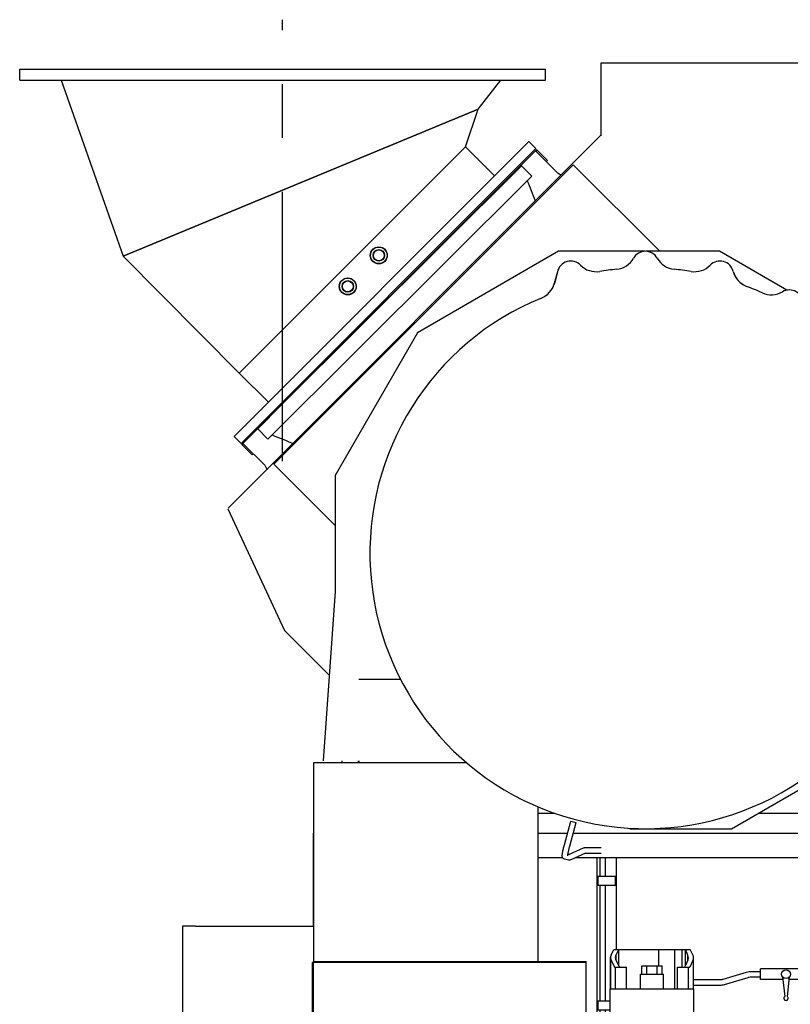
# Model space of a CAD drawing. Header units: millimetres. Extents: x 0 to 1189, y 0 to 841.
# Tile 6 of 118: x 92 to 163, y 236 to 326. Entities that reach past the tile are written whole.
import ezdxf

# ---------------------------------------------------------------- set-up
doc = ezdxf.new("R2010")
doc.units = ezdxf.units.MM
doc.header["$LTSCALE"] = 65.395
doc.linetypes.add('CENTER', pattern=[0.6, 0.375, -0.075, 0.075, -0.075])
doc.layers.get('0').update_dxf_attribs({"linetype": 'CONTINUOUS'})
for name, color, linetype in [('1007_720800_27_ABL1030', 7, 'CONTINUOUS'), ('1007_720800_27_P01_PBL1049', 7, 'CONTINUOUS'), ('1007_720800_27_P02_PBL1042', 7, 'CONTINUOUS'), ('1007_720800_27_P03_PBL1047', 7, 'CONTINUOUS'), ('1007_720800_27_P04_PBL1037', 7, 'CONTINUOUS'), ('32007_040000_TLKS_KS_V_ABL1038', 7, 'CONTINUOUS'), ('32007_720800_03_ABL1029', 7, 'CONTINUOUS'), ('32097_030000_TLKS_V_ABL1033', 7, 'CONTINUOUS'), ('32097_700000_TLKS_V_ABL1034', 7, 'CONTINUOUS'), ('A-54-30X25-N6000_PBL1792', 7, 'CONTINUOUS'), ('A-54-30X25-N6000_PBL1793', 7, 'CONTINUOUS'), ('DIN86044-800_PBL1031', 7, 'CONTINUOUS'), ('right_6_VBL1028', 7, 'CONTINUOUS')]:
    doc.layers.add(name, color=color, linetype=linetype)

# ---------------------------------------------------------------- blocks, each defined once
blk = doc.blocks.new('DIN86044-800_PBL1031', base_point=(116.284, 320.927))
at = {"layer": 'DIN86044-800_PBL1031', "color": 7, "linetype": 'CONTINUOUS'}
for p, q in [((92.334, 320.427), (92.334, 321.427)), ((92.334, 321.427), (140.234, 321.427)), ((140.234, 320.427), (140.234, 321.427)), ((92.334, 320.427), (140.234, 320.427))]:
    blk.add_line(p, q, dxfattribs=at)
blk = doc.blocks.new('1007_720800_27_P04_PBL1037', base_point=(116.135, 312.421))
at = {"layer": '1007_720800_27_P04_PBL1037', "color": 7, "linetype": 'CONTINUOUS'}
for p, q in [((96.104, 320.427), (101.772, 304.415)), ((134.108, 317.809), (136.167, 320.427)), ((101.772, 304.415), (134.108, 317.809))]:
    blk.add_line(p, q, dxfattribs=at)
blk = doc.blocks.new('1007_720800_27_P02_PBL1042', base_point=(123.981, 305.846))
at = {"layer": '1007_720800_27_P02_PBL1042', "color": 2, "linetype": 'CENTER'}
blk.add_line((116.284, 285.744), (116.284, 325.948), dxfattribs=at)
at = {"layer": '1007_720800_27_P02_PBL1042', "color": 7, "linetype": 'CONTINUOUS'}
for p, q in [((132.961, 314.362), (112.349, 293.749)), ((132.961, 314.362), (135.613, 311.71)), ((115, 291.098), (112.349, 293.749))]:
    blk.add_line(p, q, dxfattribs=at)
for centre in [(125.059, 304.48), (122.231, 301.651)]:
    blk.add_circle(centre, 0.775, dxfattribs=at)
blk = doc.blocks.new('1007_720800_27_P03_PBL1047', base_point=(117.94, 305.779))
at = {"layer": '1007_720800_27_P03_PBL1047', "color": 7, "linetype": 'CONTINUOUS'}
for p, q in [((134.108, 317.809), (101.772, 304.415)), ((132.961, 314.362), (134.108, 317.809)), ((132.961, 314.362), (112.349, 293.749)), ((101.772, 304.415), (112.349, 293.749))]:
    blk.add_line(p, q, dxfattribs=at)
blk = doc.blocks.new('1007_720800_27_P01_PBL1049', base_point=(125.625, 301.086))
at = {"layer": '1007_720800_27_P01_PBL1049', "color": 7, "linetype": 'CONTINUOUS'}
for p, q in [((111.872, 287.969), (138.742, 314.839)), ((112.508, 287.332), (139.378, 314.202)), ((139.378, 314.202), (138.742, 314.839)), ((112.508, 287.332), (111.872, 287.969))]:
    blk.add_line(p, q, dxfattribs=at)
blk = doc.blocks.new('A-54-30X25-N6000_PBL1792', base_point=(125.059, 304.48))
at = {"layer": 'A-54-30X25-N6000_PBL1792', "color": 7, "linetype": 'CONTINUOUS'}
for radius in [0.75, 0.524, 0.499]:
    blk.add_circle((125.059, 304.48), radius, dxfattribs=at)
blk = doc.blocks.new('A-54-30X25-N6000_PBL1793', base_point=(122.231, 301.651))
at = {"layer": 'A-54-30X25-N6000_PBL1793', "color": 7, "linetype": 'CONTINUOUS'}
for radius in [0.75, 0.524, 0.499]:
    blk.add_circle((122.231, 301.651), radius, dxfattribs=at)
blk = doc.blocks.new('1007_720800_27_ABL1030', base_point=(116.284, 305.846))
at = {"layer": '1007_720800_27_P01_PBL1049'}
blk.add_blockref('1007_720800_27_P01_PBL1049', (125.625, 301.086), dxfattribs=at)
at = {"layer": '1007_720800_27_P02_PBL1042'}
blk.add_blockref('1007_720800_27_P02_PBL1042', (123.981, 305.846), dxfattribs=at)
at = {"layer": '1007_720800_27_P03_PBL1047'}
blk.add_blockref('1007_720800_27_P03_PBL1047', (117.94, 305.779), dxfattribs=at)
at = {"layer": '1007_720800_27_P04_PBL1037'}
blk.add_blockref('1007_720800_27_P04_PBL1037', (116.135, 312.421), dxfattribs=at)
at = {"layer": 'A-54-30X25-N6000_PBL1792'}
blk.add_blockref('A-54-30X25-N6000_PBL1792', (125.059, 304.48), dxfattribs=at)
at = {"layer": 'A-54-30X25-N6000_PBL1793'}
blk.add_blockref('A-54-30X25-N6000_PBL1793', (122.231, 301.651), dxfattribs=at)
at = {"layer": 'DIN86044-800_PBL1031'}
blk.add_blockref('DIN86044-800_PBL1031', (116.284, 320.927), dxfattribs=at)
blk = doc.blocks.new('32007_720800_03_ABL1029', base_point=(116.284, 305.846))
at = {"layer": '1007_720800_27_ABL1030'}
blk.add_blockref('1007_720800_27_ABL1030', (116.284, 305.846), dxfattribs=at)
blk = doc.blocks.new('32007_724700_03_SIMPLE1_T1_X_PBL1036', base_point=(125.547, 233.622))
at = {"layer": '32007_724700_03_SIMPLE1_T1_X_PBL1036', "color": 7, "linetype": 'CONTINUOUS'}
for p, q in [((119.124, 240.147), (119.124, 258.272)), ((119.124, 258.272), (133.045, 258.272)), ((139.574, 240.147), (139.574, 254.235)), ((119.109, 243.372), (119.109, 251.847)), ((119.109, 251.847), (119.124, 251.847)), ((119.109, 251.842), (119.124, 251.842)), ((119.124, 251.772), (119.109, 251.772)), ((107.174, 243.381), (107.149, 225.756)), ((108.367, 243.372), (107.174, 243.381)), ((108.367, 243.372), (119.109, 243.372)), ((119.004, 234.737), (119.004, 240.072)), ((119.004, 240.072), (119.079, 240.072)), ((119.079, 240.147), (119.079, 240.072)), ((119.079, 240.147), (143.944, 240.147)), ((143.944, 240.072), (119.079, 240.067)), ((119.079, 240.067), (119.079, 234.767)), ((119.154, 240.067), (119.154, 240.072)), ((143.869, 240.072), (119.154, 240.072)), ((119.184, 240.067), (119.184, 240.072)), ((143.944, 218.541), (143.944, 240.147)), ((119.004, 234.737), (119.019, 234.737)), ((119.013, 234.735), (119.081, 234.76)), ((124.896, 218.572), (119.013, 234.735)), ((119.079, 234.767), (121.694, 227.582)), ((124.964, 218.597), (119.081, 234.76)), ((121.614, 227.589), (121.682, 227.614)), ((121.694, 227.582), (143.869, 227.582)), ((121.694, 227.582), (143.944, 227.582)), ((143.869, 227.582), (143.869, 227.542)), ((143.869, 227.542), (143.944, 227.542)), ((107.149, 225.756), (107.174, 225.748)), ((107.174, 225.741), (107.163, 225.704)), ((107.163, 225.704), (114.344, 223.44)), ((107.174, 225.741), (107.174, 225.748)), ((113.348, 223.832), (114.367, 223.511)), ((113.348, 223.832), (119.109, 223.832)), ((114.344, 223.44), (114.367, 223.511)), ((119.109, 217.987), (119.109, 223.832)), ((131.999, 209.047), (119.109, 218.073)), ((119.109, 217.987), (119.184, 217.987)), ((119.217, 217.987), (119.173, 217.925)), ((119.184, 217.987), (119.184, 218.021)), ((119.21, 218.003), (119.21, 217.992)), ((131.984, 209.047), (119.21, 217.992)), ((124.894, 218.497), (124.894, 218.572)), ((124.894, 218.572), (124.966, 218.572)), ((124.894, 218.497), (124.993, 218.497)), ((124.896, 218.572), (124.964, 218.597)), ((124.997, 218.487), (124.958, 218.595)), ((143.869, 218.464), (124.997, 218.487)), ((143.869, 218.541), (143.869, 218.464)), ((143.869, 218.541), (143.944, 218.541)), ((143.944, 218.497), (143.869, 218.497)), ((143.944, 208.972), (143.944, 218.497)), ((119.173, 217.925), (131.959, 208.972)), ((131.999, 209.047), (131.984, 209.047)), ((131.959, 208.972), (143.944, 208.972))]:
    blk.add_line(p, q, dxfattribs=at)
blk = doc.blocks.new('32007_724700_03_SIMPLE1_X_ABL1035', base_point=(125.547, 233.622))
at = {"layer": '32007_724700_03_SIMPLE1_T1_X_PBL1036'}
blk.add_blockref('32007_724700_03_SIMPLE1_T1_X_PBL1036', (125.547, 233.622), dxfattribs=at)
blk = doc.blocks.new('32097_722000_01_SIMPLE1_T1_X_PBL1044', base_point=(273.553, 286.91))
at = {"layer": '32097_722000_01_SIMPLE1_T1_X_PBL1044', "color": 7, "linetype": 'CONTINUOUS'}
for p, q in [((145.287, 321.972), (145.287, 315.358)), ((169.124, 321.972), (145.287, 321.972)), ((142.772, 312.736), (115.495, 285.46)), ((150.66, 304.847), (142.772, 312.736)), ((141.431, 304.847), (128.584, 297.43)), ((149.285, 304.847), (141.431, 304.847)), ((156.118, 304.847), (149.415, 304.847)), ((162.25, 301.307), (156.118, 304.847)), ((128.584, 297.43), (121.074, 284.424)), ((115.495, 285.46), (121.074, 279.88)), ((121.074, 284.424), (121.074, 273.85)), ((111.307, 281.378), (116.472, 270.301)), ((121.074, 273.85), (119.996, 258.427)), ((116.472, 270.301), (120.542, 266.232)), ((157.182, 252.222), (168.924, 259.002)), ((139.574, 253.672), (141.024, 253.672)), ((147.826, 252.307), (147.961, 252.222)), ((147.961, 252.222), (157.182, 252.222))]:
    blk.add_line(p, q, dxfattribs=at)
blk = doc.blocks.new('32097_722000_01_SIMPLE1_X_ABL1043', base_point=(273.553, 286.91))
at = {"layer": '32097_722000_01_SIMPLE1_T1_X_PBL1044'}
blk.add_blockref('32097_722000_01_SIMPLE1_T1_X_PBL1044', (273.553, 286.91), dxfattribs=at)
blk = doc.blocks.new('32097_700000_TLKS_V_ABL1034', base_point=(271.474, 265.472))
at = {"layer": '32007_724700_03_SIMPLE1_X_ABL1035'}
blk.add_blockref('32007_724700_03_SIMPLE1_X_ABL1035', (125.547, 233.622), dxfattribs=at)
at = {"layer": '32097_722000_01_SIMPLE1_X_ABL1043'}
blk.add_blockref('32097_722000_01_SIMPLE1_X_ABL1043', (273.553, 286.91), dxfattribs=at)
blk = doc.blocks.new('32097_030000_TLKS_V_ABL1033', base_point=(293.349, 222.92))
at = {"layer": '32097_700000_TLKS_V_ABL1034'}
blk.add_blockref('32097_700000_TLKS_V_ABL1034', (271.474, 265.472), dxfattribs=at)
blk = doc.blocks.new('32007_725700_16_SIMPLE1_T3_X_PBL1041', base_point=(124.364, 262.063))
at = {"layer": '32007_725700_16_SIMPLE1_T3_X_PBL1041', "color": 7, "linetype": 'CONTINUOUS'}
for p, q in [((123.231, 265.854), (127.038, 265.854)), ((121.689, 258.427), (121.689, 258.272)), ((121.7, 258.427), (121.7, 258.272)), ((123.223, 258.272), (123.223, 258.427)), ((123.231, 258.427), (123.231, 258.272))]:
    blk.add_line(p, q, dxfattribs=at)
blk = doc.blocks.new('32007_725700_16_SIMPLE1_T6_X_PBL1048', base_point=(127.14, 299.526))
at = {"layer": '32007_725700_16_SIMPLE1_T6_X_PBL1048', "color": 7, "linetype": 'CONTINUOUS'}
for p, q in [((139.444, 314.111), (112.573, 287.24)), ((141.386, 311.956), (139.337, 314.004)), ((139.388, 313.954), (139.5, 314.065)), ((139.444, 314.111), (139.476, 314.041)), ((140.435, 313.126), (139.5, 314.065)), ((140.325, 313.017), (140.435, 313.126)), ((116.205, 290.851), (138.069, 312.639)), ((138.043, 312.614), (138.015, 312.682)), ((139.004, 311.7), (138.069, 312.639)), ((114.949, 287.729), (139.004, 311.7)), ((141.507, 311.871), (141.386, 311.956)), ((141.707, 311.778), (141.507, 311.871)), ((114.02, 288.661), (116.205, 290.851)), ((114.002, 288.669), (114.02, 288.661)), ((114.949, 287.729), (114.02, 288.661)), ((112.573, 287.24), (112.593, 287.231)), ((112.593, 287.231), (112.694, 287.332)), ((113.518, 286.303), (112.593, 287.231)), ((112.68, 287.347), (114.668, 285.358)), ((113.518, 286.303), (113.621, 286.405)), ((114.668, 285.358), (114.872, 284.942))]:
    blk.add_line(p, q, dxfattribs=at)
for centre, radius, start, end in [((-343.485, 114.154), 520.823, 22.01907, 22.24092), ((312.94, 771.178), 521.911, 247.75257, 247.98077)]:
    blk.add_arc(centre, radius, start, end, dxfattribs=at)
blk = doc.blocks.new('32007_725700_16_SIMPLE1_T1_X_PBL1050', base_point=(154.49, 298.972))
at = {"layer": '32007_725700_16_SIMPLE1_T1_X_PBL1050', "color": 7, "linetype": 'CONTINUOUS'}
for p, q in [((141.334, 302.971), (141.052, 301.917)), ((141.333, 302.971), (141.053, 301.926)), ((168.823, 294.464), (169.134, 295.661)), ((168.825, 294.474), (169.121, 295.593))]:
    blk.add_line(p, q, dxfattribs=at)
for centre, radius, start, end in [((146.523, 305.204), 2, 275.7931, 330.43869), ((149.35, 303.6), 1.25, 29.57579, 150.39787), ((152.176, 305.204), 2, 209.57579, 264.19428), ((142.555, 302.703), 1.25, 44.63063, 167.65764), ((144.868, 304.987), 2, 224.63063, 279.26083), ((149.349, 277.347), 26, 95.7931, 99.20546), ((149.349, 277.347), 26, 80.79517, 84.20656), ((153.829, 304.987), 2, 260.79517, 315.49745), ((156.143, 302.705), 1.25, 14.59689, 135.26499), ((159.331, 303.559), 2.05, 195.21618, 243.52645), ((159.288, 303.524), 2, 194.59689, 249.19985), ((139.135, 302.43), 1.985, 289.71677, 345), ((139.121, 302.443), 2, 292.16684, 345), ((149.349, 277.347), 26, 65.7916, 69.21059), ((149.349, 277.347), 25.1, 112.175, 37.82217), ((160.831, 302.885), 2, 245.7916, 300.36695), ((162.473, 300.08), 1.25, 359.71259, 120.30754), ((162.474, 300.076), 1.25, 359.71259, 15.93653), ((165.723, 300.064), 2, 179.71259, 234.19497), ((165.724, 300.059), 2, 179.71259, 191.7115), ((149.349, 277.351), 26, 50.79925, 54.2124), ((167.046, 299.049), 2, 230.79925, 285.42972), ((167.911, 295.917), 1.25, 348.19818, 105.45837), ((167.819, 295.813), 1.32, 350.38002, 351.46833), ((170.759, 293.962), 2, 165.45864, 217.70565)]:
    blk.add_arc(centre, radius, start, end, dxfattribs=at)
blk = doc.blocks.new('32007_725700_16_SIMPLE1_T4_X_PBL1060', base_point=(154.836, 252.747))
at = {"layer": '32007_725700_16_SIMPLE1_T4_X_PBL1060', "color": 7, "linetype": 'CONTINUOUS'}
for p, q in [((139.574, 253.647), (141.089, 253.647)), ((159.65, 253.647), (167.149, 253.647)), ((169.842, 251.847), (169.842, 252.097)), ((170.098, 251.847), (170.098, 252.097))]:
    blk.add_line(p, q, dxfattribs=at)
blk = doc.blocks.new('32007_725700_16_SIMPLE1_X_ABL1040', base_point=(141.336, 282.979))
at = {"layer": '32007_725700_16_SIMPLE1_T1_X_PBL1050'}
blk.add_blockref('32007_725700_16_SIMPLE1_T1_X_PBL1050', (154.49, 298.972), dxfattribs=at)
at = {"layer": '32007_725700_16_SIMPLE1_T3_X_PBL1041'}
blk.add_blockref('32007_725700_16_SIMPLE1_T3_X_PBL1041', (124.364, 262.063), dxfattribs=at)
at = {"layer": '32007_725700_16_SIMPLE1_T4_X_PBL1060'}
blk.add_blockref('32007_725700_16_SIMPLE1_T4_X_PBL1060', (154.836, 252.747), dxfattribs=at)
at = {"layer": '32007_725700_16_SIMPLE1_T6_X_PBL1048'}
blk.add_blockref('32007_725700_16_SIMPLE1_T6_X_PBL1048', (127.14, 299.526), dxfattribs=at)
blk = doc.blocks.new('32007_723600_04_SIMPLE1_T1_X_PBL1046', base_point=(151.949, 228.722))
at = {"layer": '32007_723600_04_SIMPLE1_T1_X_PBL1046', "color": 7, "linetype": 'CONTINUOUS'}
for p, q in [((139.574, 251.847), (142.258, 251.847)), ((142.776, 251.847), (170.299, 251.847)), ((170.299, 251.847), (170.299, 249.622)), ((139.574, 249.622), (141.807, 249.622)), ((143.026, 249.622), (174.329, 249.622)), ((144.934, 249.622), (144.934, 233.668)), ((146.699, 249.622), (146.699, 241.247)), ((166.414, 249.622), (166.414, 210.497)), ((169.63, 249.622), (169.63, 210.497)), ((174.329, 249.622), (174.329, 248.061)), ((172.754, 210.497), (172.754, 247.989)), ((175.877, 244.035), (172.754, 247.989)), ((174.329, 246.83), (174.329, 245.995)), ((179.349, 242.732), (177.861, 242.918)), ((179.349, 241.247), (179.349, 242.732)), ((179.449, 242.297), (179.349, 242.297)), ((179.449, 241.247), (179.349, 241.247)), ((124.449, 240.072), (124.449, 240.068)), ((144.934, 232.261), (144.934, 210.497)), ((146.699, 231.452), (146.699, 210.497)), ((143.944, 210.98), (144.934, 210.497)), ((144.934, 210.497), (177.199, 210.497)), ((177.199, 205.597), (177.199, 210.497)), ((179.349, 207.912), (177.199, 207.912)), ((179.349, 205.597), (177.199, 205.597))]:
    blk.add_line(p, q, dxfattribs=at)
blk.add_arc((178.231, 245.895), 3, 218.31613, 262.91548, dxfattribs=at)
blk = doc.blocks.new('32007_723600_04_SIMPLE1_X_ABL1045', base_point=(151.949, 228.722))
at = {"layer": '32007_723600_04_SIMPLE1_T1_X_PBL1046'}
blk.add_blockref('32007_723600_04_SIMPLE1_T1_X_PBL1046', (151.949, 228.722), dxfattribs=at)
blk = doc.blocks.new('32007_725900_08_SIMPLE1_T1_X_PBL1052', base_point=(153.644, 242.189))
at = {"layer": '32007_725900_08_SIMPLE1_T1_X_PBL1052', "color": 7, "linetype": 'CONTINUOUS'}
for p, q in [((141.971, 250.777), (142.547, 252.926)), ((142.454, 250.647), (143.03, 252.797)), ((142.547, 252.926), (143.03, 252.797)), ((143.683, 250.462), (142.392, 249.888)), ((145.322, 250.497), (143.831, 250.497)), ((142.336, 249.385), (141.973, 249.482)), ((142.466, 249.868), (142.29, 249.915)), ((143.887, 250.006), (142.555, 249.413)), ((145.322, 249.997), (143.868, 249.997)), ((143.887, 250.006), (143.888, 250.006)), ((145.224, 247.897), (145.224, 249.247)), ((145.724, 247.897), (145.724, 249.247)), ((145.024, 247.897), (145.024, 247.097)), ((146.624, 247.897), (145.024, 247.897)), ((146.624, 247.097), (146.624, 247.897)), ((145.024, 247.097), (146.624, 247.097)), ((145.224, 236.547), (145.224, 247.097)), ((145.724, 236.547), (145.724, 247.097)), ((146.164, 237.647), (146.164, 240.5)), ((146.164, 240.5), (146.192, 240.336)), ((146.218, 240.726), (146.472, 241.247)), ((146.472, 241.247), (146.94, 241.247)), ((146.657, 240.699), (146.608, 240.5)), ((146.608, 240.5), (146.656, 240.303)), ((146.657, 240.699), (146.682, 240.749)), ((146.682, 240.749), (146.925, 241.247)), ((146.682, 240.251), (146.682, 240.749)), ((146.94, 239.725), (146.94, 241.247)), ((146.94, 241.247), (152.993, 241.247)), ((150.567, 239.747), (150.567, 241.247)), ((152.032, 237.647), (152.032, 241.247)), ((152.699, 239.647), (152.699, 241.247)), ((152.993, 239.774), (152.993, 241.247)), ((152.993, 241.247), (153.432, 241.247)), ((153.23, 240.728), (153.007, 241.247)), ((153.23, 240.261), (153.23, 240.728)), ((153.287, 240.495), (153.23, 240.728)), ((153.23, 240.261), (153.287, 240.495)), ((153.67, 240.765), (153.432, 241.247)), ((153.737, 237.647), (153.737, 240.495)), ((146.192, 237.647), (146.192, 240.336)), ((146.192, 240.336), (146.531, 239.647)), ((146.531, 239.647), (147.638, 239.647)), ((146.638, 237.647), (146.638, 239.647)), ((146.638, 237.647), (146.638, 239.647)), ((146.948, 239.71), (146.656, 240.303)), ((147.638, 237.647), (147.638, 239.647)), ((149.026, 238.997), (149.026, 239.747)), ((149.026, 239.747), (150.874, 239.747)), ((149.488, 238.997), (149.488, 239.747)), ((150.413, 238.997), (150.413, 239.747)), ((150.874, 238.997), (150.874, 239.747)), ((152.276, 237.647), (152.276, 239.647)), ((152.276, 239.647), (153.389, 239.647)), ((153.23, 240.261), (152.962, 239.71)), ((153.266, 237.647), (153.266, 239.647)), ((153.673, 240.229), (153.389, 239.647)), ((148.899, 237.647), (148.899, 238.997)), ((148.899, 238.997), (150.999, 238.997)), ((150.999, 237.647), (150.999, 238.997)), ((156.428, 238.539), (158.577, 239.182)), ((156.571, 238.06), (158.72, 238.703)), ((159.012, 239.245), (159.839, 239.245)), ((159.012, 238.745), (159.839, 238.745)), ((159.839, 238.522), (159.839, 239.472)), ((163.839, 239.472), (159.839, 239.472)), ((161.842, 238.76), (162.044, 236.957)), ((162.286, 236.957), (162.484, 238.757)), ((163.839, 238.522), (163.839, 239.472)), ((163.839, 239.245), (165.514, 239.245)), ((163.839, 238.745), (165.514, 238.745)), ((153.737, 238.497), (156.136, 238.497)), ((153.737, 237.997), (156.136, 237.997)), ((161.869, 238.522), (159.839, 238.522)), ((163.839, 238.522), (162.459, 238.522)), ((146.149, 231.452), (146.149, 237.647)), ((146.149, 237.647), (153.749, 237.647)), ((153.749, 231.452), (153.749, 237.647)), ((145.024, 236.547), (145.024, 235.747)), ((146.149, 236.547), (145.024, 236.547)), ((145.024, 235.747), (146.149, 235.747)), ((145.224, 235.084), (145.224, 235.747)), ((145.724, 235.084), (145.724, 235.747)), ((144.679, 232.902), (145.142, 234.29)), ((145.154, 232.744), (145.616, 234.132)), ((145.154, 232.741), (145.153, 232.743)), ((146.149, 232.497), (145.903, 232.497)), ((146.149, 231.997), (145.903, 231.997)), ((146.149, 231.452), (153.749, 231.452))]:
    blk.add_line(p, q, dxfattribs=at)
blk.add_circle((162.164, 238.997), 0.4, dxfattribs=at)
for centre, radius, start, end in [((165.514, 238.995), 0.25, 270.00158, 90.00158), ((162.164, 236.797), 0.2, 126.8699, 52.70647)]:
    blk.add_arc(centre, radius, start, end, dxfattribs=at)
for centre, major_axis, start_param, end_param in [((149.484, 240.5), (3.32, 0), 2.960078, 3.141586), ((149.837, 240.495), (3.9, 0), -0.181514, 0.185547), ((147.243, 239.73), (0.3, 0), -2.958333, -2.318381), ((152.667, 239.73), (0.3, 0), -0.823212, -0.182829)]:
    blk.add_ellipse(centre, major_axis=major_axis, ratio=0.376471, start_param=start_param, end_param=end_param, dxfattribs=at)
for points, knots in [([(141.822, 249.593), (141.797, 249.632), (141.772, 249.712), (141.775, 249.829), (141.787, 249.943), (141.819, 250.135), (141.878, 250.416), (141.937, 250.651), (141.971, 250.777)], [0, 0, 0, 0, 0.115114, 0.197943, 0.289284, 0.400134, 0.677364, 1, 1, 1, 1]), ([(142.275, 249.776), (142.275, 249.769), (142.275, 249.834), (142.283, 249.861), (142.297, 249.968), (142.318, 250.074), (142.345, 250.205), (142.389, 250.397), (142.427, 250.546), (142.454, 250.647)], [0, 0, 0, 0, 0.025159, 0.098388, 0.20348, 0.333325, 0.482734, 0.646888, 1, 1, 1, 1]), ([(143.831, 250.497), (143.815, 250.497), (143.765, 250.493), (143.716, 250.477), (143.683, 250.462)], [0, 0, 0, 0, 0.299696, 1, 1, 1, 1]), ([(141.973, 249.482), (141.957, 249.486), (141.898, 249.508), (141.848, 249.553), (141.822, 249.593)], [0, 0, 0, 0, 0.258136, 1, 1, 1, 1]), ([(142.555, 249.413), (142.528, 249.401), (142.459, 249.374), (142.38, 249.373), (142.336, 249.385)], [0, 0, 0, 0, 0.388621, 1, 1, 1, 1]), ([(145.224, 249.247), (145.224, 249.28), (145.224, 249.405), (145.219, 249.531), (145.213, 249.624)], [0, 0, 0, 0, 0.256903, 1, 1, 1, 1]), ([(145.724, 249.247), (145.724, 249.279), (145.724, 249.405), (145.719, 249.531), (145.714, 249.624)], [0, 0, 0, 0, 0.254905, 1, 1, 1, 1]), ([(158.72, 238.703), (158.743, 238.71), (158.839, 238.735), (158.938, 238.745), (159.012, 238.745)], [0, 0, 0, 0, 0.24555, 1, 1, 1, 1]), ([(156.136, 238.497), (156.211, 238.497), (156.31, 238.508), (156.405, 238.532), (156.428, 238.539)], [0, 0, 0, 0, 0.75445, 1, 1, 1, 1]), ([(145.156, 234.337), (145.182, 234.442), (145.214, 234.691), (145.224, 234.941), (145.224, 235.084)], [0, 0, 0, 0, 0.429975, 1, 1, 1, 1]), ([(145.616, 234.132), (145.661, 234.265), (145.709, 234.585), (145.724, 234.904), (145.724, 235.084)], [0, 0, 0, 0, 0.43898, 1, 1, 1, 1]), ([(145.142, 234.29), (145.143, 234.294), (145.148, 234.309), (145.152, 234.325), (145.156, 234.337)], [0, 0, 0, 0, 0.217933, 1, 1, 1, 1]), ([(145.903, 231.997), (145.733, 231.997), (145.411, 232.033), (144.98, 232.192), (144.713, 232.448), (144.641, 232.707), (144.659, 232.84), (144.679, 232.902)], [0, 0, 0, 0, 0.290544, 0.550199, 0.777166, 0.888558, 1, 1, 1, 1]), ([(145.903, 232.497), (145.805, 232.497), (145.62, 232.513), (145.379, 232.575), (145.228, 232.656), (145.162, 232.718), (145.154, 232.741)], [0, 0, 0, 0, 0.363009, 0.682297, 0.910045, 1, 1, 1, 1])]:
    blk.add_open_spline(points, degree=3, knots=knots, dxfattribs=at)
for points in [[(158.577, 239.182), (158.717, 239.224), (158.865, 239.245), (159.012, 239.245)], [(156.136, 237.997), (156.283, 237.997), (156.431, 238.018), (156.571, 238.06)]]:
    blk.add_open_spline(points, degree=3, dxfattribs=at)
blk = doc.blocks.new('32007_725900_08_SIMPLE1_X_ABL1051', base_point=(153.644, 242.189))
at = {"layer": '32007_725900_08_SIMPLE1_T1_X_PBL1052'}
blk.add_blockref('32007_725900_08_SIMPLE1_T1_X_PBL1052', (153.644, 242.189), dxfattribs=at)
blk = doc.blocks.new('32007_042000_TLKS_KS_TL_V_ABL1039', base_point=(152.986, 256.885))
at = {"layer": '32007_723600_04_SIMPLE1_X_ABL1045'}
blk.add_blockref('32007_723600_04_SIMPLE1_X_ABL1045', (151.949, 228.722), dxfattribs=at)
at = {"layer": '32007_725700_16_SIMPLE1_X_ABL1040'}
blk.add_blockref('32007_725700_16_SIMPLE1_X_ABL1040', (141.336, 282.979), dxfattribs=at)
at = {"layer": '32007_725900_08_SIMPLE1_X_ABL1051'}
blk.add_blockref('32007_725900_08_SIMPLE1_X_ABL1051', (153.644, 242.189), dxfattribs=at)
blk = doc.blocks.new('32007_040000_TLKS_KS_V_ABL1038', base_point=(310.611, 224.442))
at = {"layer": '32007_042000_TLKS_KS_TL_V_ABL1039'}
blk.add_blockref('32007_042000_TLKS_KS_TL_V_ABL1039', (152.986, 256.885), dxfattribs=at)
blk = doc.blocks.new('32097_000000_TLKS_MARKETING_ABL1032', base_point=(307.899, 222.92))
at = {"layer": '32007_040000_TLKS_KS_V_ABL1038'}
blk.add_blockref('32007_040000_TLKS_KS_V_ABL1038', (310.611, 224.442), dxfattribs=at)
at = {"layer": '32097_030000_TLKS_V_ABL1033'}
blk.add_blockref('32097_030000_TLKS_V_ABL1033', (293.349, 222.92), dxfattribs=at)
blk = doc.blocks.new('RIGHT_6_VBL1028', base_point=(300.492, 222.92))
at = {"layer": '32007_720800_03_ABL1029'}
blk.add_blockref('32007_720800_03_ABL1029', (116.284, 305.846), dxfattribs=at)
at = {"layer": '32097_000000_TLKS_MARKETING_ABL1032'}
blk.add_blockref('32097_000000_TLKS_MARKETING_ABL1032', (307.899, 222.92), dxfattribs=at)

msp = doc.modelspace()

# ---------------------------------------------------------------- linework, layer by layer
at = {"color": 7, "linetype": 'CONTINUOUS'}
msp.add_line((111.32698, 281.44429), (145.33046, 315.45678), dxfattribs=at)

# ---------------------------------------------------------------- block references
at = {"layer": 'right_6_VBL1028'}
msp.add_blockref('RIGHT_6_VBL1028', (300.492, 222.92038), dxfattribs=at)

doc.saveas('drawing.dxf')
